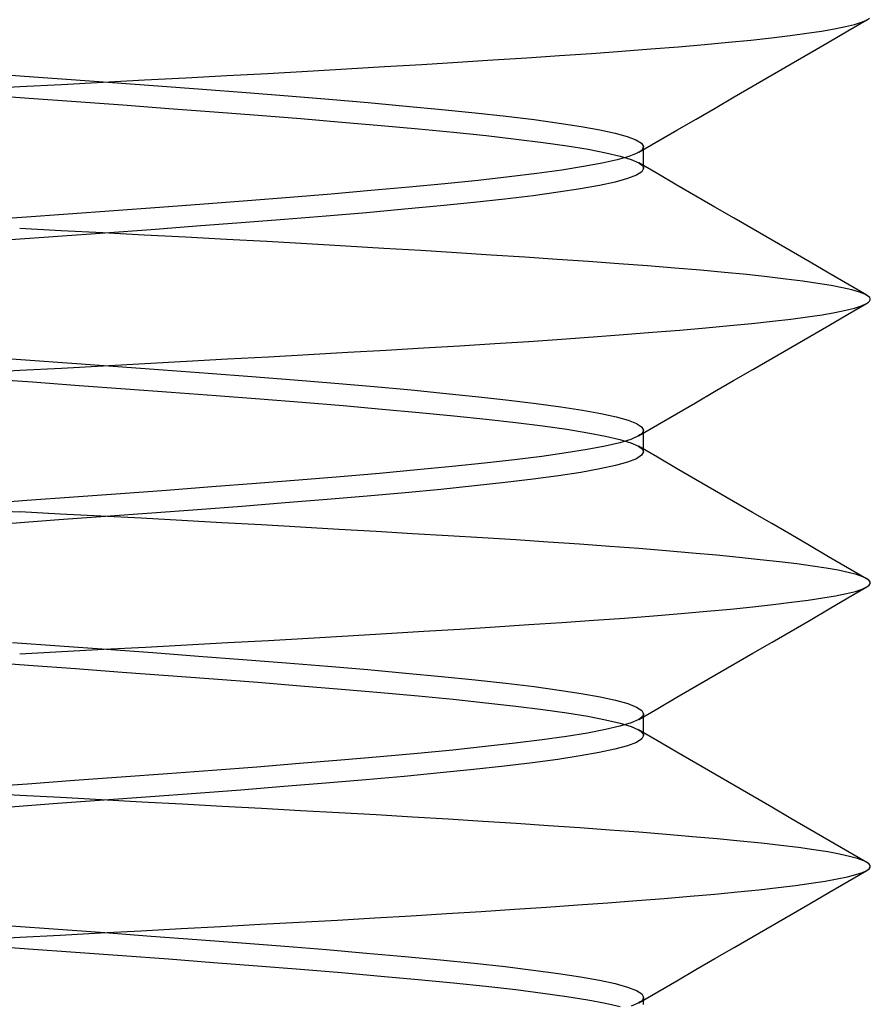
# Model space of a CAD drawing. Header units: millimetres. Extents: x -1 to 50, y 0 to 191.
# Tile 136 of 146: x 35 to 36.5, y 186.31 to 188.04. Entities that reach past the tile are written whole.
import ezdxf

# ---------------------------------------------------------------- set-up
doc = ezdxf.new("R2010")
doc.units = ezdxf.units.MM
doc.layers.add('MAIN-2', color=7, linetype='Continuous')

msp = doc.modelspace()

# ---------------------------------------------------------------- linework, layer by layer
at = {"layer": 'MAIN-2'}
for p, q in [((36.4929, 188.0423), (36.4982, 188.0461)), ((36.4365, 188.027), (36.4557, 188.0309)), ((36.4557, 188.0309), (36.4716, 188.0347)), ((36.4603, 188.0234), (36.4937, 188.0427)), ((36.4716, 188.0347), (36.484, 188.0385)), ((36.484, 188.0385), (36.4929, 188.0423)), ((36.3255, 188.0113), (36.3583, 188.0153)), ((36.3583, 188.0153), (36.3878, 188.0192)), ((36.3878, 188.0192), (36.4138, 188.0231)), ((36.4138, 188.0231), (36.4365, 188.027)), ((36.427, 188.0041), (36.4603, 188.0234)), ((36.1128, 187.9916), (36.1614, 187.9955)), ((36.1614, 187.9955), (36.2071, 187.9994)), ((36.2071, 187.9994), (36.2499, 188.0033)), ((36.2499, 188.0033), (36.2893, 188.0073)), ((36.2893, 188.0073), (36.3255, 188.0113)), ((36.3936, 187.9847), (36.427, 188.0041)), ((35.8942, 187.976), (35.952, 187.9799)), ((35.952, 187.9799), (36.0079, 187.9838)), ((36.0079, 187.9838), (36.0616, 187.9877)), ((36.0616, 187.9877), (36.1128, 187.9916)), ((36.3603, 187.9654), (36.3936, 187.9847)), ((35.5761, 187.9563), (35.6434, 187.9603)), ((35.6434, 187.9603), (35.709, 187.9642)), ((35.709, 187.9642), (35.7727, 187.9682)), ((35.7727, 187.9682), (35.8344, 187.9721)), ((35.8344, 187.9721), (35.8942, 187.976)), ((36.3267, 187.9459), (36.3603, 187.9654)), ((34.9183, 187.95), (35.0005, 187.944)), ((35.0005, 187.944), (35.0825, 187.9381)), ((35.2932, 187.9408), (35.3654, 187.9446)), ((35.3654, 187.9446), (35.4369, 187.9485)), ((35.4369, 187.9485), (35.5072, 187.9523)), ((35.5072, 187.9523), (35.5761, 187.9563)), ((36.2932, 187.9264), (36.3267, 187.9459)), ((34.9225, 187.9209), (35, 187.9251)), ((35, 187.9251), (35.0735, 187.929)), ((35.0735, 187.929), (35.147, 187.933)), ((35.0825, 187.9381), (35.1636, 187.9322)), ((35.147, 187.933), (35.2203, 187.9369)), ((35.1636, 187.9322), (35.2436, 187.9263)), ((35.2203, 187.9369), (35.2932, 187.9408)), ((35.2436, 187.9263), (35.3223, 187.9204)), ((36.2596, 187.9069), (36.2932, 187.9264)), ((34.9335, 187.9107), (35.0164, 187.9047)), ((35.3223, 187.9204), (35.399, 187.9145)), ((35.399, 187.9145), (35.4734, 187.9087)), ((35.4734, 187.9087), (35.5453, 187.9028)), ((35.0164, 187.9047), (35.0993, 187.8987)), ((35.0993, 187.8987), (35.1816, 187.8927)), ((35.1816, 187.8927), (35.2628, 187.8867)), ((35.5453, 187.9028), (35.6146, 187.8969)), ((35.6146, 187.8969), (35.6811, 187.8909)), ((35.6811, 187.8909), (35.7441, 187.8849)), ((36.226, 187.8874), (36.2596, 187.9069)), ((35.2628, 187.8867), (35.3426, 187.8807)), ((35.3426, 187.8807), (35.4203, 187.8747)), ((35.4203, 187.8747), (35.4956, 187.8687)), ((35.7441, 187.8849), (35.8032, 187.8789)), ((35.8032, 187.8789), (35.8577, 187.8729)), ((35.8577, 187.8729), (35.9073, 187.8669)), ((36.1924, 187.8679), (36.226, 187.8874)), ((35.4956, 187.8687), (35.5681, 187.8627)), ((35.5681, 187.8627), (35.6374, 187.8567)), ((35.6374, 187.8567), (35.7031, 187.8507)), ((35.9073, 187.8669), (35.9514, 187.8609)), ((35.9514, 187.8609), (35.9899, 187.8549)), ((36.1588, 187.8484), (36.1924, 187.8679)), ((35.7031, 187.8507), (35.7649, 187.8447)), ((35.7649, 187.8447), (35.8224, 187.8387)), ((35.8224, 187.8387), (35.8752, 187.8327)), ((35.9899, 187.8549), (36.0227, 187.849)), ((36.0227, 187.849), (36.0498, 187.8431)), ((36.0498, 187.8431), (36.0711, 187.8372)), ((36.1252, 187.8288), (36.1588, 187.8484)), ((35.8752, 187.8327), (35.9229, 187.8266)), ((35.9229, 187.8266), (35.9653, 187.8206)), ((35.9653, 187.8206), (36.0021, 187.8146)), ((36.0711, 187.8372), (36.0866, 187.8314)), ((36.0866, 187.8314), (36.0963, 187.8255)), ((36.0916, 187.8093), (36.1252, 187.8288)), ((36.0963, 187.8255), (36.1, 187.8196)), ((36.0021, 187.8146), (36.0333, 187.8086)), ((36.0333, 187.8086), (36.0587, 187.8026)), ((36.0887, 187.8077), (36.0741, 187.8019)), ((36.0906, 187.8087), (36.0887, 187.8077)), ((36.0923, 187.8097), (36.0906, 187.8087)), ((36.0939, 187.8107), (36.0923, 187.8097)), ((36.0953, 187.8117), (36.0939, 187.8107)), ((36.0965, 187.8127), (36.0953, 187.8117)), ((36.0975, 187.8137), (36.0965, 187.8127)), ((36.1, 187.8196), (36.0975, 187.8137)), ((36.1, 187.8158), (36.1, 187.819)), ((36.1, 187.8127), (36.1, 187.8158)), ((36.1, 187.8095), (36.1, 187.8127)), ((36.1, 187.8064), (36.1, 187.8095)), ((36.1, 187.8032), (36.1, 187.8064)), ((36.1, 187.8), (36.1, 187.8032)), ((36.027, 187.79), (35.9943, 187.784)), ((36.0536, 187.796), (36.027, 187.79)), ((36.0741, 187.8019), (36.0536, 187.796)), ((36.0587, 187.8026), (36.0781, 187.7966)), ((36.0781, 187.7966), (36.0915, 187.7906)), ((36.1251, 187.7711), (36.0915, 187.7907)), ((36.0915, 187.7906), (36.0941, 187.789)), ((36.0941, 187.789), (36.0962, 187.7874)), ((36.0962, 187.7874), (36.0979, 187.7857)), ((36.0979, 187.7857), (36.099, 187.7841)), ((36.1, 187.7968), (36.1, 187.8)), ((36.1, 187.7936), (36.1, 187.7968)), ((36.1, 187.7904), (36.1, 187.7936)), ((36.1, 187.7872), (36.1, 187.7904)), ((36.1, 187.7841), (36.1, 187.7872)), ((35.912, 187.7719), (35.8628, 187.7658)), ((35.9559, 187.7779), (35.912, 187.7719)), ((35.9943, 187.784), (35.9559, 187.7779)), ((36.0872, 187.7688), (36.0715, 187.7628)), ((36.0968, 187.7748), (36.0872, 187.7688)), ((36.1, 187.7808), (36.0968, 187.7748)), ((36.099, 187.7841), (36.0998, 187.7824)), ((36.0998, 187.7824), (36.1, 187.7808)), ((36.1, 187.7809), (36.1, 187.7841)), ((36.1587, 187.7516), (36.1251, 187.7711)), ((35.7497, 187.7538), (35.6864, 187.7477)), ((35.8086, 187.7598), (35.7497, 187.7538)), ((35.8628, 187.7658), (35.8086, 187.7598)), ((36.0497, 187.7568), (36.022, 187.7508)), ((36.0715, 187.7628), (36.0497, 187.7568)), ((36.1923, 187.7321), (36.1587, 187.7516)), ((35.5491, 187.7357), (35.4764, 187.7297)), ((35.6193, 187.7417), (35.5491, 187.7357)), ((35.6864, 187.7477), (35.6193, 187.7417)), ((35.9496, 187.7388), (35.9052, 187.7328)), ((35.9886, 187.7448), (35.9496, 187.7388)), ((36.022, 187.7508), (35.9886, 187.7448)), ((35.325, 187.7179), (35.2463, 187.712)), ((35.4017, 187.7238), (35.325, 187.7179)), ((35.4764, 187.7297), (35.4017, 187.7238)), ((35.8009, 187.7208), (35.7417, 187.7148)), ((35.8556, 187.7268), (35.8009, 187.7208)), ((35.9052, 187.7328), (35.8556, 187.7268)), ((36.2258, 187.7126), (36.1923, 187.7321)), ((35.0853, 187.7002), (35.004, 187.6944)), ((35.1662, 187.7061), (35.0853, 187.7002)), ((35.2463, 187.712), (35.1662, 187.7061)), ((35.6112, 187.7028), (35.5405, 187.6968)), ((35.6784, 187.7088), (35.6112, 187.7028)), ((35.7417, 187.7148), (35.6784, 187.7088)), ((36.2594, 187.6931), (36.2258, 187.7126)), ((35.004, 187.6944), (34.9226, 187.6885)), ((35.3906, 187.6848), (35.312, 187.6788)), ((35.4669, 187.6908), (35.3906, 187.6848)), ((35.5405, 187.6968), (35.4669, 187.6908)), ((36.293, 187.6736), (36.2594, 187.6931)), ((35.0733, 187.6709), (35, 187.6749)), ((35.15, 187.6667), (35.0674, 187.6607)), ((35.1465, 187.6671), (35.0733, 187.6709)), ((35.2196, 187.6632), (35.1465, 187.6671)), ((35.2317, 187.6727), (35.15, 187.6667)), ((35.312, 187.6788), (35.2317, 187.6727)), ((36.3265, 187.6542), (36.293, 187.6736)), ((35.0674, 187.6607), (34.9844, 187.6547)), ((35.2923, 187.6594), (35.2196, 187.6632)), ((35.3645, 187.6555), (35.2923, 187.6594)), ((35.4359, 187.6517), (35.3645, 187.6555)), ((35.5061, 187.6478), (35.4359, 187.6517)), ((35.5749, 187.6439), (35.5061, 187.6478)), ((36.36, 187.6347), (36.3265, 187.6542)), ((35.642, 187.6399), (35.5749, 187.6439)), ((35.7072, 187.636), (35.642, 187.6399)), ((35.7703, 187.632), (35.7072, 187.636)), ((35.8314, 187.6281), (35.7703, 187.632)), ((36.3934, 187.6153), (36.36, 187.6347)), ((35.8905, 187.6243), (35.8314, 187.6281)), ((35.9477, 187.6204), (35.8905, 187.6243)), ((36.0031, 187.6166), (35.9477, 187.6204)), ((36.0563, 187.6127), (36.0031, 187.6166)), ((36.107, 187.6089), (36.0563, 187.6127)), ((36.4268, 187.596), (36.3934, 187.6153)), ((36.1551, 187.6051), (36.107, 187.6089)), ((36.2003, 187.6013), (36.1551, 187.6051)), ((36.2426, 187.5975), (36.2003, 187.6013)), ((36.2819, 187.5936), (36.2426, 187.5975)), ((36.4602, 187.5766), (36.4268, 187.596)), ((36.318, 187.5897), (36.2819, 187.5936)), ((36.351, 187.5858), (36.318, 187.5897)), ((36.3807, 187.5818), (36.351, 187.5858)), ((36.4073, 187.578), (36.3807, 187.5818)), ((36.4305, 187.5741), (36.4073, 187.578)), ((36.4505, 187.5703), (36.4305, 187.5741)), ((36.4671, 187.5665), (36.4505, 187.5703)), ((36.4935, 187.5573), (36.4602, 187.5766)), ((36.4804, 187.5627), (36.4671, 187.5665)), ((36.4903, 187.5589), (36.4804, 187.5627)), ((36.4598, 187.5233), (36.4933, 187.5428)), ((36.4844, 187.5387), (36.4931, 187.5427)), ((36.4967, 187.5551), (36.4903, 187.5589)), ((36.4931, 187.5427), (36.4963, 187.5448)), ((36.4963, 187.5448), (36.4984, 187.5469)), ((36.4987, 187.5531), (36.4967, 187.5551)), ((36.4984, 187.5469), (36.4995, 187.549)), ((36.4996, 187.551), (36.4987, 187.5531)), ((36.4995, 187.549), (36.4996, 187.551)), ((36.4147, 187.5229), (36.4372, 187.5268)), ((36.4372, 187.5268), (36.4563, 187.5307)), ((36.4563, 187.5307), (36.4721, 187.5347)), ((36.4721, 187.5347), (36.4844, 187.5387)), ((36.2911, 187.5076), (36.327, 187.5115)), ((36.327, 187.5115), (36.3596, 187.5153)), ((36.3596, 187.5153), (36.3888, 187.5191)), ((36.3888, 187.5191), (36.4147, 187.5229)), ((36.4264, 187.5039), (36.4598, 187.5233)), ((36.0646, 187.4878), (36.1157, 187.4918)), ((36.1157, 187.4918), (36.164, 187.4958)), ((36.164, 187.4958), (36.2095, 187.4998)), ((36.2095, 187.4998), (36.2519, 187.5038)), ((36.2519, 187.5038), (36.2911, 187.5076)), ((36.3929, 187.4845), (36.4264, 187.5039)), ((35.8376, 187.472), (35.8975, 187.4759)), ((35.8975, 187.4759), (35.9553, 187.4798)), ((35.9553, 187.4798), (36.0111, 187.4838)), ((36.0111, 187.4838), (36.0646, 187.4878)), ((36.3594, 187.4651), (36.3929, 187.4845)), ((35.509, 187.4527), (35.5783, 187.4566)), ((35.5783, 187.4566), (35.646, 187.4605)), ((35.646, 187.4605), (35.7118, 187.4644)), ((35.7118, 187.4644), (35.7757, 187.4682)), ((35.7757, 187.4682), (35.8376, 187.472)), ((36.3259, 187.4456), (36.3594, 187.4651)), ((34.9286, 187.4493), (35.0103, 187.4434)), ((35.0103, 187.4434), (35.0919, 187.4375)), ((35.2208, 187.4367), (35.294, 187.4407)), ((35.294, 187.4407), (35.3666, 187.4448)), ((35.3666, 187.4448), (35.4384, 187.4488)), ((35.4384, 187.4488), (35.509, 187.4527)), ((36.2924, 187.4261), (36.3259, 187.4456)), ((34.9241, 187.4209), (35, 187.4248)), ((35, 187.4248), (35.0737, 187.4287)), ((35.0737, 187.4287), (35.1473, 187.4327)), ((35.0919, 187.4375), (35.173, 187.4316)), ((35.1473, 187.4327), (35.2208, 187.4367)), ((35.173, 187.4316), (35.2532, 187.4257)), ((35.2532, 187.4257), (35.332, 187.4197)), ((36.2588, 187.4066), (36.2924, 187.4261)), ((34.9403, 187.4102), (35.0226, 187.4043)), ((35.0226, 187.4043), (35.1048, 187.3983)), ((35.332, 187.4197), (35.409, 187.4138)), ((35.409, 187.4138), (35.4838, 187.4079)), ((35.4838, 187.4079), (35.5559, 187.402)), ((36.2253, 187.3872), (36.2588, 187.4066)), ((35.1048, 187.3983), (35.1865, 187.3923)), ((35.1865, 187.3923), (35.2671, 187.3864)), ((35.2671, 187.3864), (35.3462, 187.3804)), ((35.5559, 187.402), (35.6249, 187.3961)), ((35.6249, 187.3961), (35.6904, 187.3902)), ((35.6904, 187.3902), (35.752, 187.3842)), ((36.1917, 187.3676), (36.2253, 187.3872)), ((35.3462, 187.3804), (35.4234, 187.3744)), ((35.4234, 187.3744), (35.4983, 187.3685)), ((35.752, 187.3842), (35.8094, 187.3783)), ((35.8094, 187.3783), (35.8624, 187.3724)), ((35.8624, 187.3724), (35.9107, 187.3665)), ((35.4983, 187.3685), (35.5704, 187.3625)), ((35.5704, 187.3625), (35.6392, 187.3565)), ((35.6392, 187.3565), (35.7044, 187.3506)), ((35.9107, 187.3665), (35.954, 187.3606)), ((35.954, 187.3606), (35.9921, 187.3547)), ((35.9921, 187.3547), (36.0248, 187.3487)), ((36.1582, 187.3481), (36.1917, 187.3676)), ((35.7044, 187.3506), (35.7656, 187.3446)), ((35.7656, 187.3446), (35.8224, 187.3387)), ((35.8224, 187.3387), (35.8747, 187.3327)), ((36.0248, 187.3487), (36.0517, 187.3428)), ((36.0517, 187.3428), (36.0726, 187.3369)), ((36.0726, 187.3369), (36.0876, 187.331)), ((36.1246, 187.3286), (36.1582, 187.3481)), ((35.8747, 187.3327), (35.9222, 187.3267)), ((35.9222, 187.3267), (35.9645, 187.3208)), ((35.9645, 187.3208), (36.0015, 187.3148)), ((36.0876, 187.331), (36.0966, 187.3251)), ((36.091, 187.309), (36.1246, 187.3286)), ((36.0966, 187.3251), (36.0996, 187.3192)), ((36.0993, 187.3175), (36.0986, 187.3158)), ((36.0996, 187.3192), (36.0993, 187.3175)), ((36.0996, 187.3159), (36.0996, 187.3191)), ((36.0015, 187.3148), (36.0328, 187.3088)), ((36.0328, 187.3088), (36.0583, 187.3029)), ((36.0775, 187.3031), (36.058, 187.2971)), ((36.0583, 187.3029), (36.0777, 187.2969)), ((36.0909, 187.3091), (36.0775, 187.3031)), ((36.0936, 187.3108), (36.0909, 187.3091)), ((36.0957, 187.3125), (36.0936, 187.3108)), ((36.0974, 187.3141), (36.0957, 187.3125)), ((36.0986, 187.3158), (36.0974, 187.3141)), ((36.0996, 187.3128), (36.0996, 187.3159)), ((36.0996, 187.3096), (36.0996, 187.3128)), ((36.0996, 187.3064), (36.0996, 187.3096)), ((36.0996, 187.3032), (36.0996, 187.3064)), ((36.0996, 187.3), (36.0996, 187.3032)), ((36.0996, 187.2968), (36.0996, 187.3)), ((36.0007, 187.2851), (35.9633, 187.2791)), ((36.0323, 187.2911), (36.0007, 187.2851)), ((36.058, 187.2971), (36.0323, 187.2911)), ((36.0777, 187.2969), (36.0909, 187.2909)), ((36.0909, 187.2909), (36.0936, 187.2893)), ((36.1245, 187.2714), (36.091, 187.291)), ((36.0936, 187.2893), (36.0957, 187.2876)), ((36.0957, 187.2876), (36.0974, 187.2859)), ((36.0974, 187.2859), (36.0986, 187.2842)), ((36.0986, 187.2842), (36.0993, 187.2826)), ((36.0993, 187.2826), (36.0996, 187.2809)), ((36.0996, 187.2937), (36.0996, 187.2968)), ((36.0996, 187.2905), (36.0996, 187.2937)), ((36.0996, 187.2873), (36.0996, 187.2905)), ((36.0996, 187.2841), (36.0996, 187.2873)), ((36.0996, 187.2809), (36.0996, 187.2841)), ((35.8726, 187.2671), (35.8197, 187.2611)), ((35.9205, 187.2731), (35.8726, 187.2671)), ((35.9633, 187.2791), (35.9205, 187.2731)), ((36.0873, 187.2689), (36.0719, 187.2629)), ((36.0965, 187.2749), (36.0873, 187.2689)), ((36.0996, 187.2809), (36.0965, 187.2749)), ((36.1581, 187.2519), (36.1245, 187.2714)), ((35.7005, 187.2491), (35.6346, 187.2431)), ((35.7622, 187.2551), (35.7005, 187.2491)), ((35.8197, 187.2611), (35.7622, 187.2551)), ((36.0227, 187.2509), (35.9892, 187.2449)), ((36.0504, 187.2569), (36.0227, 187.2509)), ((36.0719, 187.2629), (36.0504, 187.2569)), ((36.1917, 187.2324), (36.1581, 187.2519)), ((35.4923, 187.2311), (35.4168, 187.2251)), ((35.5651, 187.2371), (35.4923, 187.2311)), ((35.6346, 187.2431), (35.5651, 187.2371)), ((35.9055, 187.2329), (35.8559, 187.2269)), ((35.95, 187.2389), (35.9055, 187.2329)), ((35.9892, 187.2449), (35.95, 187.2389)), ((36.2253, 187.2129), (36.1917, 187.2324)), ((35.2591, 187.2131), (35.1778, 187.2071)), ((35.3389, 187.2191), (35.2591, 187.2131)), ((35.4168, 187.2251), (35.3389, 187.2191)), ((35.7427, 187.2149), (35.6796, 187.2089)), ((35.8016, 187.2209), (35.7427, 187.2149)), ((35.8559, 187.2269), (35.8016, 187.2209)), ((36.2588, 187.1934), (36.2253, 187.2129)), ((35.0956, 187.2011), (35.0128, 187.1951)), ((35.1778, 187.2071), (35.0956, 187.2011)), ((35.5419, 187.1969), (35.4681, 187.1909)), ((35.6125, 187.2029), (35.5419, 187.1969)), ((35.6796, 187.2089), (35.6125, 187.2029)), ((34.8911, 187.1807), (35, 187.1751)), ((35.0128, 187.1951), (34.93, 187.1891)), ((35.3132, 187.1789), (35.2329, 187.1729)), ((35.3918, 187.1849), (35.3132, 187.1789)), ((35.4681, 187.1909), (35.3918, 187.1849)), ((36.2923, 187.1739), (36.2588, 187.1934)), ((35.0688, 187.1609), (34.986, 187.1549)), ((35.0715, 187.1713), (35, 187.1751)), ((35.1513, 187.1669), (35.0688, 187.1609)), ((35.143, 187.1676), (35.0715, 187.1713)), ((35.2144, 187.1638), (35.143, 187.1676)), ((35.2329, 187.1729), (35.1513, 187.1669)), ((35.2856, 187.1599), (35.2144, 187.1638)), ((36.3259, 187.1544), (36.2923, 187.1739)), ((35.3564, 187.1561), (35.2856, 187.1599)), ((35.4263, 187.1521), (35.3564, 187.1561)), ((35.4952, 187.1482), (35.4263, 187.1521)), ((35.5626, 187.1443), (35.4952, 187.1482)), ((35.6285, 187.1405), (35.5626, 187.1443)), ((36.3594, 187.135), (36.3259, 187.1544)), ((35.6928, 187.1367), (35.6285, 187.1405)), ((35.7553, 187.133), (35.6928, 187.1367)), ((35.8159, 187.1293), (35.7553, 187.133)), ((35.8748, 187.1256), (35.8159, 187.1293)), ((36.3928, 187.1156), (36.3594, 187.135)), ((35.932, 187.1218), (35.8748, 187.1256)), ((35.9872, 187.118), (35.932, 187.1218)), ((36.0405, 187.1142), (35.9872, 187.118)), ((36.0915, 187.1103), (36.0405, 187.1142)), ((36.1399, 187.1064), (36.0915, 187.1103)), ((36.4263, 187.0961), (36.3928, 187.1156)), ((36.1857, 187.1025), (36.1399, 187.1064)), ((36.2287, 187.0986), (36.1857, 187.1025)), ((36.2688, 187.0947), (36.2287, 187.0986)), ((36.3058, 187.0908), (36.2688, 187.0947)), ((36.4597, 187.0767), (36.4263, 187.0961)), ((36.3397, 187.087), (36.3058, 187.0908)), ((36.3704, 187.0833), (36.3397, 187.087)), ((36.3979, 187.0796), (36.3704, 187.0833)), ((36.4221, 187.0759), (36.3979, 187.0796)), ((36.4431, 187.0722), (36.4221, 187.0759)), ((36.4932, 187.0573), (36.4597, 187.0767)), ((36.4609, 187.0684), (36.4431, 187.0722)), ((36.4753, 187.0646), (36.4609, 187.0684)), ((36.4865, 187.0607), (36.4753, 187.0646)), ((36.4927, 187.0578), (36.4865, 187.0607)), ((36.497, 187.0548), (36.4927, 187.0578)), ((36.4603, 187.0234), (36.4938, 187.0428)), ((36.4854, 187.0389), (36.4938, 187.0428)), ((36.4938, 187.0428), (36.4977, 187.0458)), ((36.4993, 187.0518), (36.497, 187.0548)), ((36.4977, 187.0458), (36.4995, 187.0488)), ((36.4995, 187.0488), (36.4993, 187.0518)), ((36.3901, 187.0196), (36.4161, 187.0235)), ((36.4161, 187.0235), (36.4386, 187.0273)), ((36.4269, 187.004), (36.4603, 187.0234)), ((36.4386, 187.0273), (36.4578, 187.0312)), ((36.4578, 187.0312), (36.4734, 187.035)), ((36.4734, 187.035), (36.4854, 187.0389)), ((36.2535, 187.0038), (36.2925, 187.0078)), ((36.2925, 187.0078), (36.3283, 187.0117)), ((36.3283, 187.0117), (36.3609, 187.0157)), ((36.3609, 187.0157), (36.3901, 187.0196)), ((36.0123, 186.984), (36.0663, 186.9879)), ((36.0663, 186.9879), (36.1177, 186.9918)), ((36.1177, 186.9918), (36.166, 186.9958)), ((36.166, 186.9958), (36.2113, 186.9998)), ((36.2113, 186.9998), (36.2535, 187.0038)), ((36.3934, 186.9845), (36.4269, 187.004)), ((35.7763, 186.9685), (35.8381, 186.9724)), ((35.8381, 186.9724), (35.8979, 186.9763)), ((35.8979, 186.9763), (35.956, 186.9801)), ((35.956, 186.9801), (36.0123, 186.984)), ((36.3599, 186.9651), (36.3934, 186.9845)), ((35.4386, 186.9486), (35.5092, 186.9525)), ((35.5092, 186.9525), (35.5786, 186.9566)), ((35.5786, 186.9566), (35.6465, 186.9606)), ((35.6465, 186.9606), (35.7125, 186.9646)), ((35.7125, 186.9646), (35.7763, 186.9685)), ((36.3264, 186.9456), (36.3599, 186.9651)), ((34.9875, 186.945), (35.0704, 186.939)), ((35.0704, 186.939), (35.153, 186.933)), ((35.1481, 186.9329), (35.2217, 186.9368)), ((35.2217, 186.9368), (35.2947, 186.9407)), ((35.2947, 186.9407), (35.3671, 186.9446)), ((35.3671, 186.9446), (35.4386, 186.9486)), ((36.2928, 186.9262), (36.3264, 186.9456)), ((35, 186.9251), (35.0741, 186.929)), ((35.0741, 186.929), (35.1481, 186.9329)), ((35.153, 186.933), (35.2346, 186.927)), ((35.2346, 186.927), (35.315, 186.921)), ((35.315, 186.921), (35.3936, 186.915)), ((36.2593, 186.9067), (36.2928, 186.9262)), ((34.9327, 186.9108), (35.0156, 186.9048)), ((35.0156, 186.9048), (35.0984, 186.8988)), ((35.3936, 186.915), (35.4698, 186.909)), ((35.4698, 186.909), (35.5434, 186.903)), ((35.5434, 186.903), (35.6138, 186.897)), ((36.2258, 186.8873), (36.2593, 186.9067)), ((35.0984, 186.8988), (35.1807, 186.8927)), ((35.1807, 186.8927), (35.2619, 186.8867)), ((35.2619, 186.8867), (35.3417, 186.8808)), ((35.6138, 186.897), (35.6807, 186.891)), ((35.6807, 186.891), (35.7439, 186.885)), ((35.7439, 186.885), (35.8028, 186.879)), ((36.1922, 186.8677), (36.2258, 186.8873)), ((35.3417, 186.8808), (35.4196, 186.8748)), ((35.4196, 186.8748), (35.495, 186.8687)), ((35.495, 186.8687), (35.5675, 186.8627)), ((35.8028, 186.879), (35.8572, 186.873)), ((35.8572, 186.873), (35.9068, 186.867)), ((35.9068, 186.867), (35.9513, 186.861)), ((36.1587, 186.8482), (36.1922, 186.8677)), ((35.5675, 186.8627), (35.6367, 186.8568)), ((35.6367, 186.8568), (35.7024, 186.8507)), ((35.7024, 186.8507), (35.7642, 186.8447)), ((35.9513, 186.861), (35.9901, 186.855)), ((35.9901, 186.855), (36.0233, 186.849)), ((36.0233, 186.849), (36.0506, 186.843)), ((36.1251, 186.8287), (36.1587, 186.8482)), ((35.7642, 186.8447), (35.8216, 186.8387)), ((35.8216, 186.8387), (35.8745, 186.8327)), ((35.8745, 186.8327), (35.9223, 186.8267)), ((36.0506, 186.843), (36.072, 186.837)), ((36.072, 186.837), (36.0874, 186.831)), ((36.0874, 186.831), (36.0967, 186.825)), ((35.9223, 186.8267), (35.9649, 186.8207)), ((35.9649, 186.8207), (36.0019, 186.8147)), ((36.0019, 186.8147), (36.0331, 186.8087)), ((36.0915, 186.8092), (36.1251, 186.8287)), ((36.0977, 186.8141), (36.0961, 186.8125)), ((36.0967, 186.825), (36.0998, 186.819)), ((36.0989, 186.8157), (36.0977, 186.8141)), ((36.0996, 186.8174), (36.0989, 186.8157)), ((36.0998, 186.819), (36.0996, 186.8174)), ((36.0998, 186.8158), (36.0998, 186.819)), ((36.0998, 186.8126), (36.0998, 186.8158)), ((36.0583, 186.7972), (36.0326, 186.7912)), ((36.0331, 186.8087), (36.0585, 186.8027)), ((36.078, 186.8032), (36.0583, 186.7972)), ((36.0585, 186.8027), (36.0778, 186.7967)), ((36.0778, 186.7967), (36.0912, 186.7907)), ((36.0915, 186.8092), (36.078, 186.8032)), ((36.094, 186.8109), (36.0915, 186.8092)), ((36.0961, 186.8125), (36.094, 186.8109)), ((36.0998, 186.8094), (36.0998, 186.8126)), ((36.0998, 186.8062), (36.0998, 186.8094)), ((36.0998, 186.803), (36.0998, 186.8062)), ((36.0998, 186.7999), (36.0998, 186.803)), ((36.0998, 186.7967), (36.0998, 186.7999)), ((36.0998, 186.7935), (36.0998, 186.7967)), ((35.9639, 186.7792), (35.9214, 186.7732)), ((36.0011, 186.7852), (35.9639, 186.7792)), ((36.0326, 186.7912), (36.0011, 186.7852)), ((36.1248, 186.7712), (36.0912, 186.7908)), ((36.0912, 186.7907), (36.0938, 186.7891)), ((36.0938, 186.7891), (36.096, 186.7874)), ((36.096, 186.7874), (36.0977, 186.7857)), ((36.0998, 186.7807), (36.0967, 186.7747)), ((36.0977, 186.7857), (36.0989, 186.7841)), ((36.0989, 186.7841), (36.0996, 186.7824)), ((36.0996, 186.7824), (36.0998, 186.7807)), ((36.0998, 186.7903), (36.0998, 186.7935)), ((36.0998, 186.7871), (36.0998, 186.7903)), ((36.0998, 186.784), (36.0998, 186.7871)), ((36.0998, 186.7808), (36.0998, 186.784)), ((35.8209, 186.7612), (35.7634, 186.7552)), ((35.8737, 186.7672), (35.8209, 186.7612)), ((35.9214, 186.7732), (35.8737, 186.7672)), ((36.0714, 186.7627), (36.0494, 186.7567)), ((36.0872, 186.7687), (36.0714, 186.7627)), ((36.0967, 186.7747), (36.0872, 186.7687)), ((36.1584, 186.7517), (36.1248, 186.7712)), ((35.7015, 186.7492), (35.6356, 186.7432)), ((35.7634, 186.7552), (35.7015, 186.7492)), ((35.988, 186.7447), (35.9488, 186.7387)), ((36.0216, 186.7507), (35.988, 186.7447)), ((36.0494, 186.7567), (36.0216, 186.7507)), ((36.192, 186.7322), (36.1584, 186.7517)), ((35.4933, 186.7312), (35.4179, 186.7252)), ((35.566, 186.7372), (35.4933, 186.7312)), ((35.6356, 186.7432), (35.566, 186.7372)), ((35.8548, 186.7267), (35.8003, 186.7207)), ((35.9044, 186.7327), (35.8548, 186.7267)), ((35.9488, 186.7387), (35.9044, 186.7327)), ((36.2256, 186.7126), (36.192, 186.7322)), ((35.2603, 186.7132), (35.1791, 186.7072)), ((35.3401, 186.7192), (35.2603, 186.7132)), ((35.4179, 186.7252), (35.3401, 186.7192)), ((35.7411, 186.7147), (35.6776, 186.7087)), ((35.8003, 186.7207), (35.7411, 186.7147)), ((36.2591, 186.6932), (36.2256, 186.7126)), ((35.014, 186.6952), (34.931, 186.6891)), ((35.0968, 186.7012), (35.014, 186.6952)), ((35.1791, 186.7072), (35.0968, 186.7012)), ((35.5396, 186.6967), (35.4659, 186.6907)), ((35.6104, 186.7027), (35.5396, 186.6967)), ((35.6776, 186.7087), (35.6104, 186.7027)), ((36.2927, 186.6737), (36.2591, 186.6932)), ((35, 186.6751), (34.9286, 186.6789)), ((35.0721, 186.6712), (35, 186.6751)), ((35.311, 186.6787), (35.2307, 186.6727)), ((35.3896, 186.6847), (35.311, 186.6787)), ((35.4659, 186.6907), (35.3896, 186.6847)), ((35.0665, 186.6607), (34.9836, 186.6547)), ((35.1491, 186.6667), (35.0665, 186.6607)), ((35.144, 186.6674), (35.0721, 186.6712)), ((35.2156, 186.6635), (35.144, 186.6674)), ((35.2307, 186.6727), (35.1491, 186.6667)), ((35.2867, 186.6597), (35.2156, 186.6635)), ((35.3571, 186.6558), (35.2867, 186.6597)), ((36.3262, 186.6542), (36.2927, 186.6737)), ((35.4266, 186.652), (35.3571, 186.6558)), ((35.4951, 186.6482), (35.4266, 186.652)), ((35.5624, 186.6444), (35.4951, 186.6482)), ((35.6284, 186.6407), (35.5624, 186.6444)), ((35.6928, 186.637), (35.6284, 186.6407)), ((36.3597, 186.6347), (36.3262, 186.6542)), ((35.7555, 186.6332), (35.6928, 186.637)), ((35.8164, 186.6294), (35.7555, 186.6332)), ((35.8754, 186.6256), (35.8164, 186.6294)), ((35.9325, 186.6217), (35.8754, 186.6256)), ((36.3932, 186.6153), (36.3597, 186.6347)), ((35.9876, 186.6179), (35.9325, 186.6217)), ((36.0406, 186.614), (35.9876, 186.6179)), ((36.0914, 186.6101), (36.0406, 186.614)), ((36.1401, 186.6062), (36.0914, 186.6101)), ((36.1864, 186.6023), (36.1401, 186.6062)), ((36.4267, 186.5959), (36.3932, 186.6153)), ((36.2299, 186.5984), (36.1864, 186.6023)), ((36.2705, 186.5946), (36.2299, 186.5984)), ((36.3079, 186.5908), (36.2705, 186.5946)), ((36.3421, 186.587), (36.3079, 186.5908)), ((36.4602, 186.5765), (36.4267, 186.5959)), ((36.373, 186.5832), (36.3421, 186.587)), ((36.4004, 186.5793), (36.373, 186.5832)), ((36.4246, 186.5755), (36.4004, 186.5793)), ((36.4454, 186.5716), (36.4246, 186.5755)), ((36.4629, 186.5677), (36.4454, 186.5716)), ((36.4936, 186.5571), (36.4602, 186.5765)), ((36.4772, 186.5638), (36.4629, 186.5677)), ((36.4881, 186.5599), (36.4772, 186.5638)), ((36.4939, 186.557), (36.4881, 186.5599)), ((36.4978, 186.5541), (36.4939, 186.557)), ((36.4997, 186.5513), (36.4978, 186.5541)), ((36.4594, 186.5317), (36.4742, 186.5355)), ((36.4602, 186.5235), (36.4936, 186.5428)), ((36.4742, 186.5355), (36.4857, 186.5392)), ((36.4857, 186.5392), (36.4938, 186.543)), ((36.4938, 186.543), (36.4977, 186.5457)), ((36.4977, 186.5457), (36.4997, 186.5485)), ((36.4997, 186.5485), (36.4997, 186.5513)), ((36.368, 186.5164), (36.3957, 186.5202)), ((36.3957, 186.5202), (36.4202, 186.5241)), ((36.4202, 186.5241), (36.4414, 186.5279)), ((36.4268, 186.5041), (36.4602, 186.5235)), ((36.4414, 186.5279), (36.4594, 186.5317)), ((36.1823, 186.4973), (36.2254, 186.5011)), ((36.2254, 186.5011), (36.2657, 186.5049)), ((36.2657, 186.5049), (36.3029, 186.5087)), ((36.3029, 186.5087), (36.3371, 186.5125)), ((36.3371, 186.5125), (36.368, 186.5164)), ((36.3934, 186.4847), (36.4268, 186.5041)), ((35.9841, 186.4822), (36.0371, 186.486)), ((36.0371, 186.486), (36.0879, 186.4898)), ((36.0879, 186.4898), (36.1364, 186.4935)), ((36.1364, 186.4935), (36.1823, 186.4973)), ((36.36, 186.4653), (36.3934, 186.4847)), ((35.6904, 186.463), (35.7528, 186.4668)), ((35.7528, 186.4668), (35.8134, 186.4706)), ((35.8134, 186.4706), (35.8722, 186.4745)), ((35.8722, 186.4745), (35.9291, 186.4783)), ((35.9291, 186.4783), (35.9841, 186.4822)), ((35.4245, 186.4479), (35.493, 186.4517)), ((35.493, 186.4517), (35.5603, 186.4554)), ((35.5603, 186.4554), (35.6262, 186.4592)), ((35.6262, 186.4592), (35.6904, 186.463)), ((36.3264, 186.4459), (36.36, 186.4653)), ((34.9847, 186.4453), (35.0677, 186.4393)), ((35.0677, 186.4393), (35.1503, 186.4332)), ((35.0713, 186.4288), (35.1426, 186.4327)), ((35.1426, 186.4327), (35.2138, 186.4366)), ((35.1503, 186.4332), (35.232, 186.4272)), ((35.2138, 186.4366), (35.2846, 186.4404)), ((35.2846, 186.4404), (35.3549, 186.4442)), ((35.3549, 186.4442), (35.4245, 186.4479)), ((36.2929, 186.4264), (36.3264, 186.4459)), ((34.9277, 186.4211), (35, 186.425)), ((35, 186.425), (35.0713, 186.4288)), ((35.232, 186.4272), (35.3124, 186.4212)), ((35.3124, 186.4212), (35.3909, 186.4152)), ((35.3909, 186.4152), (35.4672, 186.4092)), ((36.2594, 186.4069), (36.2929, 186.4264)), ((34.9327, 186.4108), (35.0157, 186.4048)), ((35.0157, 186.4048), (35.0986, 186.3988)), ((35.0986, 186.3988), (35.1809, 186.3927)), ((35.4672, 186.4092), (35.5409, 186.4032)), ((35.5409, 186.4032), (35.6116, 186.3972)), ((35.6116, 186.3972), (35.6788, 186.3912)), ((36.2258, 186.3874), (36.2594, 186.4069)), ((35.1809, 186.3927), (35.2621, 186.3867)), ((35.2621, 186.3867), (35.3418, 186.3807)), ((35.3418, 186.3807), (35.4195, 186.3747)), ((35.6788, 186.3912), (35.7422, 186.3852)), ((35.7422, 186.3852), (35.8014, 186.3792)), ((35.8014, 186.3792), (35.8559, 186.3732)), ((36.1922, 186.3679), (36.2258, 186.3874)), ((35.4195, 186.3747), (35.4949, 186.3687)), ((35.4949, 186.3687), (35.5675, 186.3627)), ((35.5675, 186.3627), (35.6369, 186.3567)), ((35.8559, 186.3732), (35.9055, 186.3672)), ((35.9055, 186.3672), (35.9499, 186.3612)), ((36.1587, 186.3484), (36.1922, 186.3679)), ((35.6369, 186.3567), (35.7027, 186.3507)), ((35.7027, 186.3507), (35.7646, 186.3447)), ((35.7646, 186.3447), (35.8221, 186.3387)), ((35.9499, 186.3612), (35.9888, 186.3552)), ((35.9888, 186.3552), (36.0222, 186.3492)), ((36.0222, 186.3492), (36.0499, 186.3432)), ((36.1251, 186.3289), (36.1587, 186.3484)), ((35.8221, 186.3387), (35.8748, 186.3327)), ((35.8748, 186.3327), (35.9225, 186.3267)), ((36.0499, 186.3432), (36.0717, 186.3372)), ((36.0717, 186.3372), (36.0874, 186.3312)), ((36.0874, 186.3312), (36.0969, 186.3251)), ((36.0915, 186.3093), (36.1251, 186.3289)), ((35.9225, 186.3267), (35.9648, 186.3207)), ((35.9648, 186.3207), (36.0018, 186.3147)), ((36.0018, 186.3147), (36.0331, 186.3087)), ((36.094, 186.311), (36.0914, 186.3094)), ((36.0961, 186.3126), (36.094, 186.311)), ((36.0978, 186.3143), (36.0961, 186.3126)), ((36.0969, 186.3251), (36.0999, 186.3191)), ((36.0989, 186.3159), (36.0978, 186.3143)), ((36.0997, 186.3175), (36.0989, 186.3159)), ((36.0999, 186.3191), (36.0997, 186.3175)), ((36.0999, 186.316), (36.0999, 186.3191)), ((36.0999, 186.3129), (36.0999, 186.316)), ((36.0999, 186.3097), (36.0999, 186.3129)), ((36.0999, 186.3065), (36.0999, 186.3097)), ((36.0331, 186.3087), (36.0586, 186.3027)), ((36.0914, 186.3094), (36.078, 186.3034))]:
    msp.add_line(p, q, dxfattribs=at)

doc.saveas('drawing.dxf')
